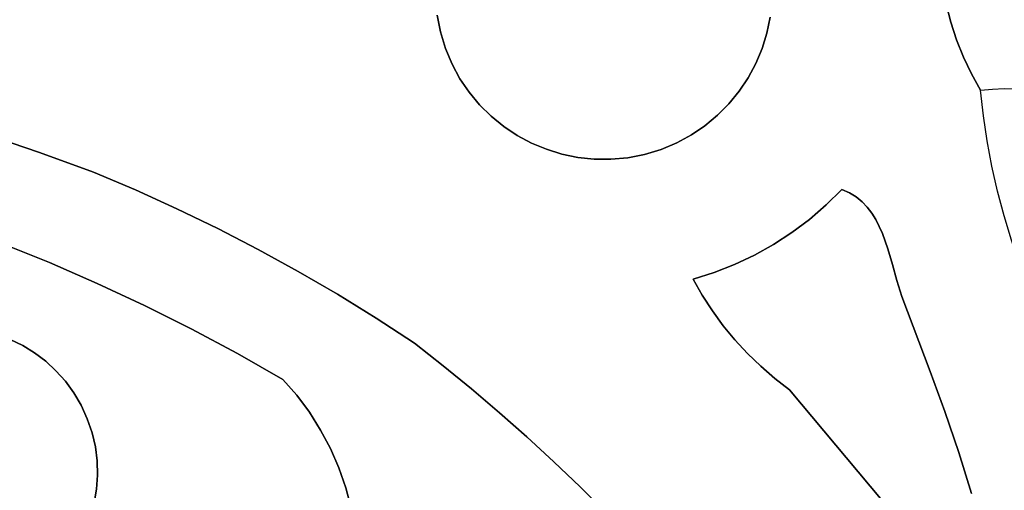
# Model space of a CAD drawing. Header units: inches. Extents: x 37.5 to 70.3, y 17.4 to 61.6.
# Tile 56 of 89: x 61.7 to 65, y 31.4 to 32.9. Entities that reach past the tile are written whole.
import ezdxf

# ---------------------------------------------------------------- set-up
doc = ezdxf.new("R2010")
doc.units = ezdxf.units.IN
doc.layers.add('SURFACES_FOR_SKETCHUP', color=7, linetype='Continuous')

msp = doc.modelspace()

# ---------------------------------------------------------------- linework, layer by layer
at = {"layer": 'SURFACES_FOR_SKETCHUP'}
for points, invisible_edges in [([(65.4658, 32.6991), (66.0388, 33.8511), (64.7541, 33.1597)], 11), ([(61.7799, 33.4956), (61.6495, 33.5353), (61.4489, 32.611)], 10), ([(61.4489, 32.611), (61.6281, 32.553), (61.7799, 33.4956)], 10), ([(61.9096, 33.454), (61.7799, 33.4956), (61.6281, 32.553)], 10), ([(62.0388, 33.4104), (61.9096, 33.454), (61.6281, 32.553)], 10), ([(61.6281, 32.553), (61.8063, 32.4918), (62.0388, 33.4104)], 10), ([(62.1673, 33.3648), (62.0388, 33.4104), (61.8063, 32.4918)], 10), ([(61.8063, 32.4918), (61.9835, 32.4276), (62.1673, 33.3648)], 10), ([(62.2951, 33.3172), (62.1673, 33.3648), (61.9835, 32.4276)], 10), ([(62.4222, 33.2676), (62.2951, 33.3172), (61.9835, 32.4276)], 10), ([(63.1828, 33.3049), (63.1578, 33.2583), (63.1207, 32.8874)], 10), ([(63.1207, 32.8874), (63.7895, 32.4861), (63.1828, 33.3049)], 11), ([(64.1908, 33.1549), (63.1828, 33.3049), (63.7895, 32.4861)], 11), ([(61.9835, 32.4276), (62.121, 32.3694), (62.4222, 33.2676)], 10), ([(62.5486, 33.2161), (62.4222, 33.2676), (62.121, 32.3694)], 10), ([(63.1098, 32.9428), (63.1207, 32.8874), (63.1578, 33.2583)], 10), ([(62.121, 32.3694), (62.2568, 32.3077), (62.5486, 33.2161)], 10), ([(62.2568, 32.3077), (62.391, 32.2427), (62.5486, 33.2161)], 10), ([(62.391, 32.2427), (63.1371, 32.8333), (62.5486, 33.2161)], 11), ([(63.1207, 32.8874), (62.5486, 33.2161), (63.1371, 32.8333)], 3), ([(63.1098, 32.9428), (62.5486, 33.2161), (63.1207, 32.8874)], 3), ([(63.7895, 32.4861), (64.1287, 32.7374), (64.1908, 33.1549)], 11), ([(64.1287, 32.7374), (64.1537, 32.784), (64.1908, 33.1549)], 10), ([(64.2017, 33.0995), (64.1908, 33.1549), (64.1537, 32.784)], 10), ([(64.7541, 33.1597), (64.7579, 33.0986), (65.2861, 32.6802)], 10), ([(65.3758, 32.6911), (64.7541, 33.1597), (65.2861, 32.6802)], 3), ([(65.3758, 32.6911), (65.4658, 32.6991), (64.7541, 33.1597)], 10), ([(64.1537, 32.784), (64.1742, 32.8329), (64.2017, 33.0995)], 10), ([(64.1742, 32.8329), (64.19, 32.8837), (64.2017, 33.0995)], 10), ([(64.2017, 33.0995), (64.19, 32.8837), (64.2069, 33.0443)], 3), ([(64.7579, 33.0986), (64.7656, 33.038), (65.1217, 32.6868)], 10), ([(65.1217, 32.6868), (65.2861, 32.6802), (64.7579, 33.0986)], 11), ([(64.2008, 32.9361), (64.2069, 33.0443), (64.19, 32.8837)], 3), ([(64.7771, 32.9781), (65.0836, 32.6938), (64.7656, 33.038)], 3), ([(65.0836, 32.6938), (65.1217, 32.6868), (64.7656, 33.038)], 10), ([(64.7924, 32.9192), (64.7771, 32.9781), (64.2008, 32.9361)], 10), ([(64.7924, 32.9192), (65.0836, 32.6938), (64.7771, 32.9781)], 3), ([(64.2008, 32.9361), (64.19, 32.8837), (64.7924, 32.9192)], 10), ([(64.8114, 32.8613), (64.7924, 32.9192), (64.19, 32.8837)], 10), ([(65.0836, 32.6938), (64.7924, 32.9192), (65.0452, 32.6986)], 3), ([(64.8114, 32.8613), (65.0452, 32.6986), (64.7924, 32.9192)], 3), ([(63.1207, 32.8874), (63.1371, 32.8333), (63.3279, 32.5776)], 10), ([(63.372, 32.5482), (63.1207, 32.8874), (63.3279, 32.5776)], 3), ([(63.1207, 32.8874), (63.372, 32.5482), (63.7895, 32.4861)], 11), ([(64.19, 32.8837), (64.1742, 32.8329), (64.8114, 32.8613)], 10), ([(64.4355, 32.3713), (64.8114, 32.8613), (64.1742, 32.8329)], 11), ([(64.8114, 32.8613), (64.4355, 32.3713), (64.8341, 32.8048)], 3), ([(64.8341, 32.8048), (65.0066, 32.7012), (64.8114, 32.8613)], 3), ([(65.0452, 32.6986), (64.8114, 32.8613), (65.0066, 32.7012)], 3), ([(62.5236, 32.1743), (63.1371, 32.8333), (62.391, 32.2427)], 3), ([(63.1371, 32.8333), (62.5236, 32.1743), (63.1585, 32.7822)], 3), ([(63.2868, 32.611), (63.1371, 32.8333), (63.249, 32.6485)], 3), ([(63.3279, 32.5776), (63.1371, 32.8333), (63.2868, 32.611)], 3), ([(63.1371, 32.8333), (63.1585, 32.7822), (63.249, 32.6485)], 10), ([(64.1537, 32.784), (64.4355, 32.3713), (64.1742, 32.8329)], 3), ([(63.1585, 32.7822), (62.5236, 32.1743), (63.1845, 32.7343)], 3), ([(63.2148, 32.6896), (63.249, 32.6485), (63.1585, 32.7822)], 10), ([(63.1585, 32.7822), (63.1845, 32.7343), (63.2148, 32.6896)], 8), ([(64.1287, 32.7374), (64.4355, 32.3713), (64.1537, 32.784)], 3), ([(64.8341, 32.8048), (64.4355, 32.3713), (64.8605, 32.7497)], 3), ([(64.8341, 32.8048), (64.8605, 32.7497), (64.9679, 32.7017)], 10), ([(64.8341, 32.8048), (64.9679, 32.7017), (65.0066, 32.7012)], 9), ([(64.4604, 32.3602), (64.8605, 32.7497), (64.4355, 32.3713)], 3), ([(64.8996, 32.6128), (64.8605, 32.7497), (64.4604, 32.3602)], 11), ([(64.8996, 32.6128), (64.8904, 32.6962), (64.8605, 32.7497)], 8), ([(64.8904, 32.6962), (64.9291, 32.7001), (64.8605, 32.7497)], 2), ([(64.9291, 32.7001), (64.9679, 32.7017), (64.8605, 32.7497)], 10), ([(62.6543, 32.1026), (63.1845, 32.7343), (62.5236, 32.1743)], 3), ([(63.1845, 32.7343), (62.6543, 32.1026), (63.2148, 32.6896)], 3), ([(64.1287, 32.7374), (63.7895, 32.4861), (64.0993, 32.6933)], 3), ([(64.0993, 32.6933), (64.4355, 32.3713), (64.1287, 32.7374)], 3), ([(62.7832, 32.0276), (63.2148, 32.6896), (62.6543, 32.1026)], 3), ([(63.2148, 32.6896), (62.7832, 32.0276), (63.249, 32.6485)], 3), ([(63.7895, 32.4861), (63.8435, 32.5025), (64.0993, 32.6933)], 10), ([(64.0993, 32.6933), (63.8435, 32.5025), (64.0658, 32.6522)], 3), ([(64.0658, 32.6522), (64.4355, 32.3713), (64.0993, 32.6933)], 3), ([(64.0658, 32.6522), (63.8435, 32.5025), (64.0284, 32.6144)], 3), ([(64.0284, 32.6144), (64.3842, 32.3203), (64.0658, 32.6522)], 3), ([(64.4355, 32.3713), (64.0658, 32.6522), (64.3842, 32.3203)], 3), ([(63.249, 32.6485), (62.7832, 32.0276), (63.2868, 32.611)], 3), ([(62.9102, 31.9493), (63.2868, 32.611), (62.7832, 32.0276)], 3), ([(63.2868, 32.611), (62.9102, 31.9493), (63.3279, 32.5776)], 3), ([(63.8435, 32.5025), (63.8946, 32.5239), (64.0284, 32.6144)], 10), ([(63.9873, 32.5802), (64.0284, 32.6144), (63.8946, 32.5239)], 10), ([(64.0284, 32.6144), (63.9873, 32.5802), (64.2723, 32.2298)], 10), ([(64.2723, 32.2298), (64.3297, 32.2731), (64.0284, 32.6144)], 10), ([(64.3842, 32.3203), (64.0284, 32.6144), (64.3297, 32.2731)], 3), ([(64.4824, 32.3466), (64.8996, 32.6128), (64.4604, 32.3602)], 3), ([(64.5018, 32.3309), (64.8996, 32.6128), (64.4824, 32.3466)], 3), ([(64.9119, 32.53), (64.8996, 32.6128), (64.5018, 32.3309)], 10), ([(61.6281, 32.553), (61.6811, 32.1953), (61.8063, 32.4918)], 3), ([(63.3279, 32.5776), (62.9102, 31.9493), (63.372, 32.5482)], 3), ([(63.8946, 32.5239), (63.9426, 32.5499), (63.9873, 32.5802)], 8), ([(63.9873, 32.5802), (63.9426, 32.5499), (64.2121, 32.1906)], 10), ([(64.2121, 32.1906), (64.2723, 32.2298), (63.9873, 32.5802)], 10), ([(63.0353, 31.8678), (63.372, 32.5482), (62.9102, 31.9493)], 3), ([(63.372, 32.5482), (63.0353, 31.8678), (63.4186, 32.5232)], 3), ([(63.4186, 32.5232), (63.0353, 31.8678), (63.4675, 32.5027)], 3), ([(63.372, 32.5482), (63.4186, 32.5232), (63.7895, 32.4861)], 10), ([(63.4186, 32.5232), (63.4675, 32.5027), (63.7341, 32.4751)], 10), ([(63.7341, 32.4751), (63.7895, 32.4861), (63.4186, 32.5232)], 10), ([(63.8946, 32.5239), (63.8435, 32.5025), (64.0172, 32.0985)], 10), ([(63.9426, 32.5499), (63.8946, 32.5239), (64.1493, 32.1555)], 10), ([(64.0172, 32.0985), (64.0843, 32.1248), (63.8946, 32.5239)], 10), ([(64.0843, 32.1248), (64.1493, 32.1555), (63.8946, 32.5239)], 10), ([(64.1493, 32.1555), (64.2121, 32.1906), (63.9426, 32.5499)], 10), ([(64.519, 32.3132), (64.9119, 32.53), (64.5018, 32.3309)], 3), ([(64.9273, 32.4476), (64.9119, 32.53), (64.519, 32.3132)], 10), ([(61.8394, 32.1312), (61.8063, 32.4918), (61.6811, 32.1953)], 3), ([(61.8063, 32.4918), (61.8394, 32.1312), (61.9835, 32.4276)], 3), ([(63.1296, 31.7934), (63.4675, 32.5027), (63.0353, 31.8678)], 3), ([(63.4675, 32.5027), (63.1296, 31.7934), (63.5183, 32.4869)], 3), ([(63.4675, 32.5027), (63.5183, 32.4869), (63.7341, 32.4751)], 10), ([(63.9482, 32.0767), (63.8435, 32.5025), (63.7895, 32.4861)], 9), ([(63.9482, 32.0767), (64.0172, 32.0985), (63.8435, 32.5025)], 10), ([(63.2224, 31.7172), (63.5183, 32.4869), (63.1296, 31.7934)], 3), ([(63.5183, 32.4869), (63.2224, 31.7172), (63.5707, 32.476)], 3), ([(63.5707, 32.476), (63.2224, 31.7172), (63.9482, 32.0767)], 11), ([(63.5707, 32.476), (63.6789, 32.47), (63.5183, 32.4869)], 3), ([(63.7341, 32.4751), (63.5183, 32.4869), (63.6789, 32.47)], 3), ([(63.9482, 32.0767), (63.6244, 32.4703), (63.5707, 32.476)], 9), ([(63.5707, 32.476), (63.6244, 32.4703), (63.6789, 32.47)], 8), ([(63.9482, 32.0767), (63.6789, 32.47), (63.6244, 32.4703)], 9), ([(63.9482, 32.0767), (63.7341, 32.4751), (63.6789, 32.47)], 9), ([(63.9482, 32.0767), (63.7895, 32.4861), (63.7341, 32.4751)], 9), ([(61.996, 32.0629), (61.9835, 32.4276), (61.8394, 32.1312)], 3), ([(61.9835, 32.4276), (61.996, 32.0629), (62.121, 32.3694)], 3), ([(64.534, 32.2937), (64.9273, 32.4476), (64.519, 32.3132)], 3), ([(64.5472, 32.2727), (64.9273, 32.4476), (64.534, 32.2937)], 3), ([(64.9457, 32.366), (64.9273, 32.4476), (64.5472, 32.2727)], 10), ([(62.121, 32.3694), (61.996, 32.0629), (62.2568, 32.3077)], 3), ([(64.4604, 32.3602), (64.4355, 32.3713), (64.3842, 32.3203)], 8), ([(64.4604, 32.3602), (64.3842, 32.3203), (64.4824, 32.3466)], 3), ([(64.5472, 32.2727), (64.5691, 32.2267), (64.9457, 32.366)], 10), ([(64.9671, 32.2851), (64.9457, 32.366), (64.5691, 32.2267)], 10), ([(64.5018, 32.3309), (64.4824, 32.3466), (64.3842, 32.3203)], 10), ([(64.519, 32.3132), (64.5018, 32.3309), (64.3842, 32.3203)], 10), ([(62.1509, 31.9905), (62.2568, 32.3077), (61.996, 32.0629)], 3), ([(62.2568, 32.3077), (62.1509, 31.9905), (62.391, 32.2427)], 3), ([(64.3842, 32.3203), (64.3297, 32.2731), (64.5472, 32.2727)], 10), ([(64.534, 32.2937), (64.519, 32.3132), (64.3842, 32.3203)], 10), ([(64.5472, 32.2727), (64.534, 32.2937), (64.3842, 32.3203)], 10), ([(64.3297, 32.2731), (64.2723, 32.2298), (64.5866, 32.1769)], 10), ([(64.5691, 32.2267), (64.5472, 32.2727), (64.3297, 32.2731)], 10), ([(64.5866, 32.1769), (64.5691, 32.2267), (64.3297, 32.2731)], 10), ([(64.5866, 32.1769), (64.9671, 32.2851), (64.5691, 32.2267)], 3), ([(64.5866, 32.1769), (64.6016, 32.1249), (64.9671, 32.2851)], 10), ([(64.9671, 32.2851), (64.6016, 32.1249), (64.9915, 32.205)], 3), ([(62.3039, 31.9139), (62.391, 32.2427), (62.1509, 31.9905)], 3), ([(62.391, 32.2427), (62.3039, 31.9139), (62.5236, 32.1743)], 3), ([(64.2121, 32.1906), (64.6163, 32.0723), (64.2723, 32.2298)], 3), ([(64.6016, 32.1249), (64.5866, 32.1769), (64.2723, 32.2298)], 10), ([(64.6016, 32.1249), (64.2723, 32.2298), (64.6163, 32.0723)], 3), ([(64.6163, 32.0723), (64.9915, 32.205), (64.6016, 32.1249)], 3), ([(64.6324, 32.0208), (64.9915, 32.205), (64.6163, 32.0723)], 3), ([(64.9915, 32.205), (64.6324, 32.0208), (65.0189, 32.1258)], 3), ([(61.6811, 32.1953), (61.6684, 31.895), (61.8394, 32.1312)], 3), ([(62.4551, 31.8333), (62.5236, 32.1743), (62.3039, 31.9139)], 3), ([(62.5236, 32.1743), (62.4551, 31.8333), (62.6543, 32.1026)], 3), ([(64.1493, 32.1555), (64.1266, 31.8336), (64.2121, 32.1906)], 3), ([(64.17, 31.7915), (64.2121, 32.1906), (64.1266, 31.8336)], 3), ([(64.2158, 31.7518), (64.2121, 32.1906), (64.17, 31.7915)], 3), ([(64.6163, 32.0723), (64.2121, 32.1906), (64.2158, 31.7518)], 11), ([(64.0856, 31.878), (64.1493, 32.1555), (64.0472, 31.9246)], 3), ([(64.0843, 32.1248), (64.0472, 31.9246), (64.1493, 32.1555)], 3), ([(64.1266, 31.8336), (64.1493, 32.1555), (64.0856, 31.878)], 3), ([(61.7109, 31.8791), (61.8394, 32.1312), (61.6684, 31.895)], 3), ([(61.7517, 31.8592), (61.8394, 32.1312), (61.7109, 31.8791)], 3), ([(61.7905, 31.8355), (61.8394, 32.1312), (61.7517, 31.8592)], 3), ([(61.8394, 32.1312), (61.7905, 31.8355), (61.996, 32.0629)], 3), ([(62.6042, 31.7486), (62.6543, 32.1026), (62.4551, 31.8333)], 3), ([(62.6543, 32.1026), (62.6042, 31.7486), (62.7832, 32.0276)], 3), ([(64.0172, 32.0985), (64.0114, 31.9733), (64.0843, 32.1248)], 3), ([(64.0472, 31.9246), (64.0843, 32.1248), (64.0114, 31.9733)], 3), ([(65.0189, 32.1258), (64.6324, 32.0208), (65.0493, 32.0476)], 3), ([(63.3138, 31.6394), (63.9482, 32.0767), (63.2224, 31.7172)], 3), ([(63.4036, 31.5599), (63.9482, 32.0767), (63.3138, 31.6394)], 3), ([(63.9482, 32.0767), (63.4036, 31.5599), (63.9784, 32.0241)], 3), ([(63.9482, 32.0767), (63.9784, 32.0241), (64.0172, 32.0985)], 2), ([(63.9784, 32.0241), (64.0114, 31.9733), (64.0172, 32.0985)], 10), ([(64.6163, 32.0723), (64.2158, 31.7518), (64.6324, 32.0208)], 3), ([(61.827, 31.808), (61.996, 32.0629), (61.7905, 31.8355)], 3), ([(61.8608, 31.777), (61.996, 32.0629), (61.827, 31.808)], 3), ([(61.996, 32.0629), (61.8608, 31.777), (62.1509, 31.9905)], 3), ([(64.6324, 32.0208), (64.7249, 31.7745), (65.0493, 32.0476)], 10), ([(65.0827, 31.9131), (65.0493, 32.0476), (64.7249, 31.7745)], 10), ([(62.7832, 32.0276), (62.6042, 31.7486), (62.9102, 31.9493)], 3), ([(63.9784, 32.0241), (63.4036, 31.5599), (64.0114, 31.9733)], 3), ([(64.2639, 31.7148), (64.6324, 32.0208), (64.2158, 31.7518)], 3), ([(64.6324, 32.0208), (64.2639, 31.7148), (64.7249, 31.7745)], 3), ([(61.8917, 31.7425), (62.1509, 31.9905), (61.8608, 31.777)], 3), ([(61.9193, 31.7047), (62.1509, 31.9905), (61.8917, 31.7425)], 3), ([(61.9433, 31.6637), (62.1509, 31.9905), (61.9193, 31.7047)], 3), ([(62.1509, 31.9905), (61.9433, 31.6637), (62.3039, 31.9139)], 3), ([(63.4918, 31.4787), (64.0114, 31.9733), (63.4036, 31.5599)], 3), ([(64.0114, 31.9733), (63.4918, 31.4787), (64.0472, 31.9246)], 3), ([(62.6042, 31.7486), (62.6498, 31.6963), (62.9102, 31.9493)], 10), ([(62.6498, 31.6963), (62.6911, 31.6409), (62.9102, 31.9493)], 10), ([(63.0353, 31.8678), (62.9102, 31.9493), (62.6911, 31.6409)], 10), ([(61.9635, 31.6197), (62.3039, 31.9139), (61.9433, 31.6637)], 3), ([(61.9792, 31.5738), (62.3039, 31.9139), (61.9635, 31.6197)], 3), ([(62.3039, 31.9139), (61.9792, 31.5738), (62.4551, 31.8333)], 3), ([(63.5785, 31.3959), (64.0472, 31.9246), (63.4918, 31.4787)], 3), ([(64.0472, 31.9246), (63.5785, 31.3959), (64.0856, 31.878)], 3), ([(65.118, 31.7792), (65.0827, 31.9131), (64.7249, 31.7745)], 10), ([(61.9587, 31.2576), (61.3489, 31.8839), (61.3372, 31.0099)], 11), ([(61.9635, 31.6197), (61.7109, 31.8791), (61.3489, 31.8839)], 11), ([(61.9635, 31.6197), (61.3489, 31.8839), (61.9587, 31.2576)], 11), ([(61.7109, 31.8791), (61.9635, 31.6197), (61.7517, 31.8592)], 3), ([(64.0856, 31.878), (63.5785, 31.3959), (64.1266, 31.8336)], 3), ([(61.9635, 31.6197), (61.9433, 31.6637), (61.7517, 31.8592)], 10), ([(61.7517, 31.8592), (61.9433, 31.6637), (61.7905, 31.8355)], 3), ([(62.6911, 31.6409), (62.7279, 31.5826), (63.0353, 31.8678)], 10), ([(62.7279, 31.5826), (62.7601, 31.5218), (63.0353, 31.8678)], 10), ([(63.1296, 31.7934), (63.0353, 31.8678), (62.7601, 31.5218)], 10), ([(61.7905, 31.8355), (61.9433, 31.6637), (61.827, 31.808)], 3), ([(61.9792, 31.5738), (61.9899, 31.5276), (62.4551, 31.8333)], 10), ([(61.9899, 31.5276), (61.9959, 31.4811), (62.4551, 31.8333)], 10), ([(62.6498, 31.6963), (62.4551, 31.8333), (61.9959, 31.4811)], 11), ([(62.6042, 31.7486), (62.4551, 31.8333), (62.6498, 31.6963)], 2), ([(63.6636, 31.3115), (64.1266, 31.8336), (63.5785, 31.3959)], 3), ([(64.1266, 31.8336), (63.6636, 31.3115), (64.17, 31.7915)], 3), ([(61.8608, 31.777), (61.827, 31.808), (61.9193, 31.7047)], 10), ([(61.9433, 31.6637), (61.9193, 31.7047), (61.827, 31.808)], 10), ([(62.7601, 31.5218), (62.7876, 31.4586), (63.1296, 31.7934)], 10), ([(63.1296, 31.7934), (62.7876, 31.4586), (63.2224, 31.7172)], 3), ([(63.7471, 31.2256), (64.17, 31.7915), (63.6636, 31.3115)], 3), ([(64.17, 31.7915), (63.7471, 31.2256), (64.2158, 31.7518)], 3), ([(64.7733, 31.6432), (65.118, 31.7792), (64.7249, 31.7745)], 3), ([(65.118, 31.7792), (64.7733, 31.6432), (65.1552, 31.6459)], 3), ([(61.9193, 31.7047), (61.8917, 31.7425), (61.8608, 31.777)], 8), ([(64.2158, 31.7518), (63.7471, 31.2256), (64.2639, 31.7148)], 3), ([(64.7249, 31.7745), (64.2639, 31.7148), (64.7733, 31.6432)], 3), ([(62.8102, 31.3935), (63.2224, 31.7172), (62.7876, 31.4586)], 3), ([(63.2364, 31.2666), (63.2224, 31.7172), (62.8102, 31.3935)], 11), ([(63.2224, 31.7172), (63.2364, 31.2666), (63.3138, 31.6394)], 3), ([(63.829, 31.138), (64.2639, 31.7148), (63.7471, 31.2256)], 3), ([(63.9092, 31.049), (64.2639, 31.7148), (63.829, 31.138)], 3), ([(64.2639, 31.7148), (63.9092, 31.049), (64.6201, 31.2891)], 3), ([(64.6201, 31.2891), (64.7733, 31.6432), (64.2639, 31.7148)], 3), ([(61.9959, 31.4811), (61.9972, 31.4349), (62.6498, 31.6963)], 10), ([(62.6911, 31.6409), (62.6498, 31.6963), (61.9972, 31.4349)], 10), ([(61.9587, 31.2576), (61.9746, 31.3001), (61.9635, 31.6197)], 10), ([(61.9792, 31.5738), (61.9635, 31.6197), (61.9746, 31.3001)], 10), ([(62.7279, 31.5826), (62.6911, 31.6409), (61.9972, 31.4349)], 10), ([(63.3138, 31.6394), (63.2364, 31.2666), (63.4036, 31.5599)], 3), ([(64.7733, 31.6432), (64.6201, 31.2891), (64.8194, 31.5091)], 3), ([(64.8194, 31.5091), (65.1552, 31.6459), (64.7733, 31.6432)], 3), ([(65.1552, 31.6459), (64.8194, 31.5091), (65.1944, 31.5131)], 3), ([(61.9746, 31.3001), (61.9864, 31.3441), (61.9792, 31.5738)], 10), ([(61.9864, 31.3441), (61.994, 31.3891), (61.9792, 31.5738)], 10), ([(61.9792, 31.5738), (61.994, 31.3891), (61.9899, 31.5276)], 3), ([(62.7601, 31.5218), (62.7279, 31.5826), (61.994, 31.3891)], 10), ([(61.9972, 31.4349), (61.994, 31.3891), (62.7279, 31.5826)], 10), ([(63.4036, 31.5599), (63.2364, 31.2666), (63.4918, 31.4787)], 3), ([(61.9972, 31.4349), (61.9899, 31.5276), (61.994, 31.3891)], 3), ([(61.9972, 31.4349), (61.9959, 31.4811), (61.9899, 31.5276)], 8), ([(62.7876, 31.4586), (62.7601, 31.5218), (61.994, 31.3891)], 10), ([(64.8194, 31.5091), (64.6201, 31.2891), (64.8603, 31.374)], 3), ([(64.8603, 31.374), (65.1944, 31.5131), (64.8194, 31.5091)], 3), ([(65.1944, 31.5131), (64.8603, 31.374), (65.2355, 31.3808)], 3), ([(62.8102, 31.3935), (62.7876, 31.4586), (61.9864, 31.3441)], 10), ([(61.994, 31.3891), (61.9864, 31.3441), (62.7876, 31.4586)], 10), ([(63.3071, 31.233), (63.4918, 31.4787), (63.2364, 31.2666)], 3), ([(63.3741, 31.1933), (63.4918, 31.4787), (63.3071, 31.233)], 3), ([(63.4918, 31.4787), (63.3741, 31.1933), (63.5785, 31.3959)], 3), ([(62.8102, 31.3935), (61.9864, 31.3441), (62.8204, 31.1642)], 11), ([(62.8278, 31.3267), (62.8102, 31.3935), (62.8204, 31.1642)], 10), ([(62.8102, 31.3935), (62.8278, 31.3267), (63.2364, 31.2666)], 10), ([(63.4367, 31.1477), (63.5785, 31.3959), (63.3741, 31.1933)], 3), ([(63.5785, 31.3959), (63.4367, 31.1477), (63.6636, 31.3115)], 3)]:
    msp.add_3dface(points, dxfattribs=dict(at, invisible_edges=invisible_edges))

doc.saveas('drawing.dxf')
